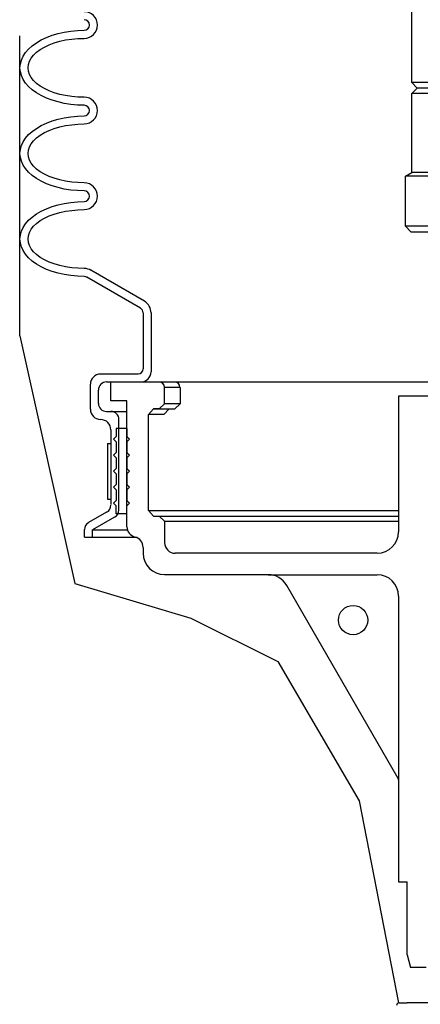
# Model space of a CAD drawing. Extents: x -169 to 7270, y -140 to 2984.
# Tile 92 of 256: x 954.56 to 959.24, y 349.87 to 361.38. Entities that reach past the tile are written whole.
import ezdxf

# ---------------------------------------------------------------- set-up
doc = ezdxf.new("R2010")
doc.units = 0
doc.header["$MEASUREMENT"] = 0
doc.layers.get('DEFPOINTS').update_dxf_attribs({"linetype": 'CONTINUOUS'})
for name, color, linetype in [('FACE-SEAL-ADAPTOR', 3, 'CONTINUOUS'), ('SPILL-BUCKET', 1, 'CONTINUOUS'), ('SWIVEL-ADAPTOR', 1, 'CONTINUOUS')]:
    doc.layers.add(name, color=color, linetype=linetype)

msp = doc.modelspace()

# ---------------------------------------------------------------- linework, layer by layer
at = {"layer": 'DEFPOINTS', "linetype": 'Continuous'}
for points in [[(954.56171, 357.68077), (954.56171, 361.18815)], [(954.56171, 357.68077), (955.20597, 354.78815), (956.5624, 354.38156), (957.57975, 353.87329), (958.52933, 352.24693), (958.99084, 349.88262)]]:
    msp.add_lwpolyline(points, dxfattribs=at)
at = {"layer": 'FACE-SEAL-ADAPTOR', "color": 1, "linetype": 'Continuous'}
for p in [(958.99683, 349.8832), (964.06112, 349.8832)]:
    msp.add_line(p, (959.09058, 349.8832), dxfattribs=at)
msp.add_arc((958.99683, 349.85195), 0.03125, 90, 180, dxfattribs=at)
at = {"layer": 'SPILL-BUCKET', "linetype": 'Continuous'}
for p, q in [((954.94054, 361.1952), (955.00985, 361.21546)), ((954.94054, 361.1952), (955.00985, 361.21546)), ((955.00985, 361.21546), (955.08341, 361.23252)), ((955.00985, 361.21546), (955.08341, 361.23252)), ((955.08341, 361.23252), (955.15911, 361.24425)), ((955.08341, 361.23252), (955.15911, 361.24425)), ((955.15911, 361.24425), (955.23694, 361.25064)), ((955.15911, 361.24425), (955.23694, 361.25064)), ((955.23694, 361.25064), (955.31584, 361.25384)), ((955.23694, 361.25064), (955.31584, 361.25384)), ((954.70812, 361.07259), (954.75716, 361.10884)), ((954.70812, 361.07259), (954.75716, 361.10884)), ((954.75716, 361.10884), (954.81367, 361.14083)), ((954.75716, 361.10884), (954.81367, 361.14083)), ((954.81367, 361.14083), (954.87444, 361.16961)), ((954.81367, 361.14083), (954.87444, 361.16961)), ((954.87444, 361.16961), (954.94054, 361.1952)), ((954.87444, 361.16961), (954.94054, 361.1952)), ((954.90643, 361.08432), (954.96613, 361.10671)), ((954.96613, 361.10671), (955.0301, 361.1259)), ((955.0301, 361.1259), (955.09834, 361.14083)), ((955.09834, 361.14083), (955.16977, 361.15149)), ((955.16977, 361.15149), (955.24227, 361.15789)), ((955.24227, 361.15789), (955.31584, 361.16002)), ((954.6015, 360.95105), (954.63029, 360.9937)), ((954.6015, 360.95105), (954.63029, 360.9937)), ((954.63029, 360.9937), (954.66547, 361.03421)), ((954.63029, 360.9937), (954.66547, 361.03421)), ((954.66547, 361.03421), (954.70812, 361.07259)), ((954.66547, 361.03421), (954.70812, 361.07259)), ((954.72411, 360.96491), (954.7593, 360.99903)), ((954.7593, 360.99903), (954.80194, 361.02995)), ((954.80194, 361.02995), (954.85099, 361.05873)), ((954.85099, 361.05873), (954.90643, 361.08432)), ((954.56952, 360.86149), (954.58124, 360.90627)), ((954.56952, 360.86149), (954.58124, 360.90627)), ((954.58124, 360.90627), (954.6015, 360.95105)), ((954.58124, 360.90627), (954.6015, 360.95105)), ((954.66334, 360.85403), (954.67507, 360.89241)), ((954.67507, 360.89241), (954.69533, 360.92973)), ((954.69533, 360.92973), (954.72411, 360.96491)), ((954.56525, 360.81565), (954.56952, 360.86149)), ((954.56525, 360.81565), (954.56952, 360.86149)), ((954.56952, 360.7698), (954.56525, 360.81565)), ((954.58124, 360.72502), (954.56952, 360.7698)), ((954.65907, 360.81565), (954.66334, 360.85403)), ((954.66334, 360.77726), (954.65907, 360.81565)), ((954.67507, 360.73888), (954.66334, 360.77726)), ((954.6015, 360.68024), (954.58124, 360.72502)), ((954.63029, 360.6376), (954.6015, 360.68024)), ((954.66547, 360.59708), (954.63029, 360.6376)), ((954.69533, 360.70156), (954.67507, 360.73888)), ((954.72411, 360.66638), (954.69533, 360.70156)), ((954.7593, 360.63226), (954.72411, 360.66638)), ((954.80194, 360.60135), (954.7593, 360.63226)), ((954.70812, 360.5587), (954.66547, 360.59708)), ((954.75716, 360.52245), (954.70812, 360.5587)), ((954.81367, 360.49046), (954.75716, 360.52245)), ((954.85099, 360.57256), (954.80194, 360.60135)), ((954.90643, 360.54697), (954.85099, 360.57256)), ((954.96613, 360.52458), (954.90643, 360.54697)), ((955.0301, 360.50539), (954.96613, 360.52458)), ((954.87444, 360.46168), (954.81367, 360.49046)), ((954.94054, 360.43609), (954.87444, 360.46168)), ((955.00985, 360.41583), (954.94054, 360.43609)), ((955.08341, 360.39877), (955.00985, 360.41583)), ((955.09834, 360.49046), (955.0301, 360.50539)), ((955.16977, 360.4798), (955.09834, 360.49046)), ((955.24227, 360.47341), (955.16977, 360.4798)), ((955.31584, 360.47127), (955.24227, 360.47341)), ((955.15911, 360.38705), (955.08341, 360.39877)), ((955.23694, 360.38065), (955.15911, 360.38705)), ((955.31584, 360.37745), (955.23694, 360.38065)), ((954.87444, 360.16955), (954.94054, 360.19407)), ((954.87444, 360.16955), (954.94054, 360.19407)), ((954.94054, 360.19407), (955.00985, 360.21433)), ((954.94054, 360.19407), (955.00985, 360.21433)), ((955.00985, 360.21433), (955.08341, 360.23138)), ((955.00985, 360.21433), (955.08341, 360.23138)), ((955.08341, 360.23138), (955.15911, 360.24311)), ((955.08341, 360.23138), (955.15911, 360.24311)), ((955.15911, 360.24311), (955.23694, 360.25058)), ((955.15911, 360.24311), (955.23694, 360.25058)), ((955.23694, 360.25058), (955.31584, 360.25271)), ((955.23694, 360.25058), (955.31584, 360.25271)), ((954.66547, 360.03414), (954.70812, 360.07253)), ((954.66547, 360.03414), (954.70812, 360.07253)), ((954.70812, 360.07253), (954.75716, 360.10771)), ((954.70812, 360.07253), (954.75716, 360.10771)), ((954.75716, 360.10771), (954.81367, 360.13969)), ((954.75716, 360.10771), (954.81367, 360.13969)), ((954.80194, 360.02881), (954.85099, 360.0576)), ((954.81367, 360.13969), (954.87444, 360.16955)), ((954.81367, 360.13969), (954.87444, 360.16955)), ((954.85099, 360.0576), (954.90643, 360.08425)), ((954.90643, 360.08425), (954.96613, 360.10558)), ((954.96613, 360.10558), (955.0301, 360.12477)), ((955.0301, 360.12477), (955.09834, 360.13969)), ((955.09834, 360.13969), (955.16977, 360.15036)), ((955.16977, 360.15036), (955.24227, 360.15675)), ((955.24227, 360.15675), (955.31584, 360.15888)), ((954.58124, 359.9062), (954.6015, 359.94992)), ((954.58124, 359.9062), (954.6015, 359.94992)), ((954.6015, 359.94992), (954.63029, 359.99256)), ((954.6015, 359.94992), (954.63029, 359.99256)), ((954.63029, 359.99256), (954.66547, 360.03414)), ((954.63029, 359.99256), (954.66547, 360.03414)), ((954.69533, 359.92859), (954.72411, 359.96378)), ((954.72411, 359.96378), (954.7593, 359.99789)), ((954.7593, 359.99789), (954.80194, 360.02881)), ((954.56525, 359.81451), (954.56952, 359.86036)), ((954.56525, 359.81451), (954.56952, 359.86036)), ((954.56952, 359.86036), (954.58124, 359.9062)), ((954.56952, 359.86036), (954.58124, 359.9062)), ((954.65907, 359.81451), (954.66334, 359.8529)), ((954.66334, 359.8529), (954.67507, 359.89128)), ((954.67507, 359.89128), (954.69533, 359.92859)), ((954.56952, 359.76867), (954.56525, 359.81451)), ((954.58124, 359.72389), (954.56952, 359.76867)), ((954.6015, 359.67911), (954.58124, 359.72389)), ((954.66334, 359.77613), (954.65907, 359.81451)), ((954.67507, 359.73775), (954.66334, 359.77613)), ((954.69533, 359.7015), (954.67507, 359.73775)), ((954.63029, 359.63646), (954.6015, 359.67911)), ((954.66547, 359.59595), (954.63029, 359.63646)), ((954.72411, 359.66525), (954.69533, 359.7015)), ((954.7593, 359.6322), (954.72411, 359.66525)), ((954.80194, 359.60021), (954.7593, 359.6322)), ((954.85099, 359.57143), (954.80194, 359.60021)), ((954.70812, 359.55757), (954.66547, 359.59595)), ((954.75716, 359.52132), (954.70812, 359.55757)), ((954.81367, 359.48933), (954.75716, 359.52132)), ((954.87444, 359.46054), (954.81367, 359.48933)), ((954.90643, 359.54584), (954.85099, 359.57143)), ((954.96613, 359.52345), (954.90643, 359.54584)), ((955.0301, 359.50532), (954.96613, 359.52345)), ((955.09834, 359.4904), (955.0301, 359.50532)), ((955.16977, 359.47974), (955.09834, 359.4904)), ((954.94054, 359.43602), (954.87444, 359.46054)), ((955.00985, 359.4147), (954.94054, 359.43602)), ((955.08341, 359.39871), (955.00985, 359.4147)), ((955.15911, 359.38698), (955.08341, 359.39871)), ((955.23694, 359.37952), (955.15911, 359.38698)), ((955.24227, 359.47334), (955.16977, 359.47974)), ((955.31584, 359.37738), (955.23694, 359.37952)), ((955.31584, 359.47121), (955.24227, 359.47334)), ((955.23694, 359.24944), (955.31584, 359.25158)), ((955.23694, 359.24944), (955.31584, 359.25158)), ((954.75716, 359.10658), (954.81367, 359.13963)), ((954.75716, 359.10658), (954.81367, 359.13963)), ((954.81367, 359.13963), (954.87444, 359.16841)), ((954.81367, 359.13963), (954.87444, 359.16841)), ((954.87444, 359.16841), (954.94054, 359.19294)), ((954.87444, 359.16841), (954.94054, 359.19294)), ((954.94054, 359.19294), (955.00985, 359.21426)), ((954.94054, 359.19294), (955.00985, 359.21426)), ((955.00985, 359.21426), (955.08341, 359.23025)), ((955.00985, 359.21426), (955.08341, 359.23025)), ((955.0301, 359.12364), (955.09834, 359.13856)), ((955.08341, 359.23025), (955.15911, 359.24198)), ((955.08341, 359.23025), (955.15911, 359.24198)), ((955.09834, 359.13856), (955.16977, 359.14922)), ((955.15911, 359.24198), (955.23694, 359.24944)), ((955.15911, 359.24198), (955.23694, 359.24944)), ((955.16977, 359.14922), (955.24227, 359.15562)), ((955.24227, 359.15562), (955.31584, 359.15775)), ((954.63029, 358.9925), (954.66547, 359.03301)), ((954.63029, 358.9925), (954.66547, 359.03301)), ((954.66547, 359.03301), (954.70812, 359.07139)), ((954.66547, 359.03301), (954.70812, 359.07139)), ((954.70812, 359.07139), (954.75716, 359.10658)), ((954.70812, 359.07139), (954.75716, 359.10658)), ((954.7593, 358.99676), (954.80194, 359.02875)), ((954.80194, 359.02875), (954.85099, 359.05753)), ((954.85099, 359.05753), (954.90643, 359.08312)), ((954.90643, 359.08312), (954.96613, 359.10551)), ((954.96613, 359.10551), (955.0301, 359.12364)), ((954.58124, 358.90507), (954.6015, 358.94878)), ((954.58124, 358.90507), (954.6015, 358.94878)), ((954.6015, 358.94878), (954.63029, 358.9925)), ((954.6015, 358.94878), (954.63029, 358.9925)), ((954.67507, 358.89014), (954.69533, 358.92746)), ((954.69533, 358.92746), (954.72411, 358.96371)), ((954.72411, 358.96371), (954.7593, 358.99676)), ((954.56525, 358.81445), (954.56952, 358.86029)), ((954.56525, 358.81445), (954.56952, 358.86029)), ((954.56952, 358.7686), (954.56525, 358.81445)), ((954.56952, 358.86029), (954.58124, 358.90507)), ((954.56952, 358.86029), (954.58124, 358.90507)), ((954.65907, 358.81445), (954.66334, 358.85283)), ((954.66334, 358.775), (954.65907, 358.81445)), ((954.66334, 358.85283), (954.67507, 358.89014)), ((954.58124, 358.72276), (954.56952, 358.7686)), ((954.6015, 358.67904), (954.58124, 358.72276)), ((954.63029, 358.6364), (954.6015, 358.67904)), ((954.67507, 358.73768), (954.66334, 358.775)), ((954.69533, 358.70037), (954.67507, 358.73768)), ((954.72411, 358.66518), (954.69533, 358.70037)), ((954.66547, 358.59482), (954.63029, 358.6364)), ((954.70812, 358.55643), (954.66547, 358.59482)), ((954.7593, 358.63106), (954.72411, 358.66518)), ((954.80194, 358.59908), (954.7593, 358.63106)), ((954.85099, 358.57029), (954.80194, 358.59908)), ((954.90643, 358.5447), (954.85099, 358.57029)), ((954.75716, 358.52125), (954.70812, 358.55643)), ((954.81367, 358.4882), (954.75716, 358.52125)), ((954.87444, 358.45941), (954.81367, 358.4882)), ((954.94054, 358.43489), (954.87444, 358.45941)), ((954.96613, 358.52232), (954.90643, 358.5447)), ((955.0301, 358.50419), (954.96613, 358.52232)), ((955.09834, 358.48926), (955.0301, 358.50419)), ((955.16977, 358.4786), (955.09834, 358.48926)), ((955.24227, 358.47221), (955.16977, 358.4786)), ((955.31584, 358.47007), (955.24227, 358.47221)), ((956.02057, 358.08625), (955.39367, 358.44875)), ((955.00985, 358.41357), (954.94054, 358.43489)), ((955.08341, 358.39757), (955.00985, 358.41357)), ((955.15911, 358.38585), (955.08341, 358.39757)), ((955.23694, 358.37838), (955.15911, 358.38585)), ((955.31584, 358.37625), (955.23694, 358.37838)), ((955.97366, 358.00522), (955.34675, 358.36772)), ((956.00458, 357.95085), (956.00458, 357.29622)), ((956.0984, 357.95085), (956.0984, 357.2621)), ((955.50775, 357.23652), (955.94487, 357.23652)), ((955.38833, 356.82391), (955.38833, 357.11604)), ((955.57598, 357.14269), (955.97793, 357.14269)), ((955.62822, 356.92306), (955.62822, 357.14269)), ((955.62822, 356.92306), (955.62822, 357.14269)), ((955.62822, 357.14269), (955.81587, 357.14269)), ((955.62822, 357.14269), (959.33559, 357.14269)), ((955.94168, 357.14269), (959.33559, 357.14269)), ((956.25513, 356.88894), (956.25513, 357.07979)), ((956.43638, 357.07979), (956.25513, 357.07979)), ((956.43638, 357.07979), (956.43638, 356.88894)), ((955.48216, 356.89214), (955.48216, 357.04887)), ((958.98985, 356.97744), (958.98985, 355.39098)), ((959.33559, 356.97744), (958.98985, 356.97744)), ((955.81587, 356.92306), (955.62822, 356.92306)), ((955.81587, 355.45068), (955.81587, 356.92306)), ((956.19223, 356.82711), (956.25513, 356.88894)), ((956.43638, 356.88894), (956.25513, 356.88894)), ((956.37348, 356.82711), (956.43638, 356.88894)), ((955.57598, 356.79832), (955.62822, 356.79832)), ((955.62822, 356.79832), (955.81587, 356.79832)), ((956.06535, 356.7642), (956.12719, 356.82711)), ((956.2466, 356.7642), (956.06535, 356.7642)), ((956.06642, 355.63833), (956.06642, 356.7642)), ((956.12719, 356.82711), (956.37348, 356.82711)), ((956.12719, 356.82711), (956.28605, 356.82711)), ((956.19223, 356.82711), (956.12719, 356.82711)), ((956.2466, 356.7642), (956.30844, 356.82711)), ((955.72205, 355.64579), (955.72205, 356.7045)), ((955.62822, 356.58402), (955.62822, 355.71083)), ((955.65914, 356.47527), (955.69113, 356.50619)), ((955.69113, 356.60001), (955.69113, 356.50619)), ((955.81587, 356.60001), (955.69113, 356.60001)), ((955.81587, 356.60001), (955.81587, 356.50619)), ((955.84679, 356.47527), (955.81587, 356.50619)), ((955.65914, 356.47527), (955.69113, 356.44435)), ((955.69113, 356.44435), (955.69113, 356.31854)), ((955.84679, 356.47527), (955.81587, 356.44435)), ((955.81587, 356.44435), (955.81587, 356.31854)), ((955.65914, 356.28762), (955.69113, 356.31854)), ((955.65914, 356.28762), (955.69113, 356.25671)), ((955.84679, 356.28762), (955.81587, 356.31854)), ((955.84679, 356.28762), (955.81587, 356.25671)), ((955.69113, 356.25671), (955.69113, 356.1309)), ((955.81587, 356.25671), (955.81587, 356.1309)), ((955.65914, 356.09998), (955.69113, 356.1309)), ((955.65914, 356.09998), (955.69113, 356.06906)), ((955.69113, 356.06906), (955.69113, 355.94325)), ((955.84679, 356.09998), (955.81587, 356.1309)), ((955.84679, 356.09998), (955.81587, 356.06906)), ((955.81587, 356.06906), (955.81587, 355.94325)), ((955.65914, 355.91233), (955.69113, 355.94325)), ((955.84679, 355.91233), (955.81587, 355.94325)), ((955.65914, 355.91233), (955.69113, 355.88142)), ((955.69113, 355.88142), (955.69113, 355.75561)), ((955.84679, 355.91233), (955.81587, 355.88142)), ((955.81587, 355.88142), (955.81587, 355.75561)), ((955.65914, 355.72469), (955.69113, 355.75561)), ((955.65914, 355.72469), (955.69113, 355.69377)), ((955.69113, 355.59995), (955.69113, 355.69377)), ((955.84679, 355.72469), (955.81587, 355.75561)), ((955.84679, 355.72469), (955.81587, 355.69377)), ((955.81587, 355.59995), (955.81587, 355.69377)), ((955.57598, 355.61914), (955.36595, 355.49866)), ((955.69752, 355.59995), (955.69113, 355.60634)), ((955.81587, 355.59995), (955.69113, 355.59995)), ((956.06535, 355.63833), (958.98985, 355.63833)), ((956.12719, 355.57542), (956.06535, 355.63833)), ((956.12719, 355.57542), (956.19223, 355.57542)), ((956.25513, 355.51359), (956.19223, 355.57542)), ((956.19223, 355.57542), (958.98985, 355.57542)), ((955.6698, 355.56156), (955.41286, 355.41337)), ((956.25513, 355.51359), (958.98985, 355.51359)), ((956.25513, 355.51359), (956.25513, 355.26517)), ((955.31903, 355.32701), (955.31903, 355.41657)), ((955.41286, 355.41443), (955.81587, 355.41443)), ((955.41286, 355.32701), (955.41286, 355.41337)), ((955.31903, 355.32701), (955.41286, 355.32701)), ((955.41286, 355.32701), (955.92675, 355.32701)), ((956.00458, 355.20866), (956.00458, 355.14043)), ((958.74037, 355.14043), (956.37987, 355.14043)), ((957.4663, 354.88988), (956.25513, 354.88988)), ((957.4663, 354.88988), (958.74037, 354.88988)), ((958.98666, 352.50699), (957.68273, 354.76514)), ((958.98985, 354.64039), (958.98985, 351.29795)), ((958.98985, 351.29795), (959.08901, 351.29795)), ((959.08901, 350.44715), (959.08901, 351.29795)), ((959.08901, 350.44715), (959.12846, 350.29789)), ((959.31397, 350.29789), (959.12846, 350.29789))]:
    msp.add_line(p, q, dxfattribs=at)
at = {"layer": 'SPILL-BUCKET', "color": 7, "linetype": 'Continuous'}
for p, q in [((955.58771, 356.4241), (955.62822, 356.4241)), ((955.58771, 356.4241), (955.58771, 355.77373)), ((955.62822, 356.4241), (955.62822, 355.77373)), ((955.58771, 355.77373), (955.62822, 355.77373))]:
    msp.add_line(p, q, dxfattribs=at)
at = {"layer": 'SPILL-BUCKET', "linetype": 'Continuous'}
msp.add_circle((958.4589, 354.35893), 0.17165, dxfattribs=at)
for centre, radius, start, end in [((955.31584, 361.31568), 0.15566, 0, 90), ((955.31584, 361.31568), 0.06184, 0, 90), ((955.31584, 361.31568), 0.15566, 270, 0), ((955.31584, 361.31568), 0.06184, 270, 0), ((955.31584, 360.31561), 0.15566, 0, 90), ((955.31584, 360.31561), 0.06184, 0, 90), ((955.31584, 360.31561), 0.15566, 270, 0), ((955.31584, 360.31561), 0.06184, 270, 0), ((955.31584, 359.31448), 0.15566, 0, 90), ((955.31584, 359.31448), 0.06184, 0, 90), ((955.31584, 359.31448), 0.06184, 270, 0), ((955.31584, 359.31448), 0.15566, 270, 0), ((955.31584, 358.31335), 0.15566, 58.161053, 90), ((955.31584, 358.31335), 0.15566, 58.161053, 90), ((955.31584, 358.31335), 0.06184, 57.680383, 90), ((955.31584, 358.31335), 0.06184, 57.680383, 90), ((955.94168, 357.95085), 0.06184, 0, 59.886267), ((955.94168, 357.95085), 0.15566, 0, 59.913495), ((955.94487, 357.29622), 0.05971, 270, 0), ((955.50775, 357.11604), 0.11941, 90, 180), ((955.97793, 357.2621), 0.11941, 270, 0), ((955.57598, 357.04887), 0.09382, 90, 180), ((956.19223, 357.07979), 0.06184, 0, 90), ((956.37348, 357.07979), 0.06184, 0, 90), ((955.57598, 356.89214), 0.09382, 180, 270), ((955.50775, 356.82391), 0.11941, 180, 270), ((955.62822, 356.7045), 0.09382, 0, 90), ((955.50775, 356.58402), 0.11941, 0, 90), ((955.5344, 355.70336), 0.09382, 296.565051, 0), ((955.62822, 355.64579), 0.09382, 296.565051, 0), ((955.41286, 355.41657), 0.09382, 120.068583, 180), ((955.94061, 355.45068), 0.12474, 180, 256.083123), ((958.74037, 355.39098), 0.24948, 270, 0), ((955.87984, 355.20866), 0.12474, 0, 76.083123), ((956.37987, 355.26517), 0.12474, 180, 270), ((956.25513, 355.14043), 0.24948, 180, 270), ((957.4663, 354.64039), 0.24948, 29.957199, 90), ((958.74037, 354.64039), 0.24948, 0, 90), ((958.96, 352.49206), 0.02985, 0, 30.256437)]:
    msp.add_arc(centre, radius, start, end, dxfattribs=at)
at = {"layer": 'SWIVEL-ADAPTOR', "color": 1, "linetype": 'Continuous'}
for p, q in [((959.14423, 360.64185), (959.14423, 361.56707)), ((959.14423, 360.64185), (959.14423, 361.56707)), ((959.14423, 360.64185), (959.20673, 360.57935)), ((959.20673, 360.57935), (959.14423, 360.51685)), ((959.14423, 359.59164), (959.14423, 360.51685)), ((959.14423, 359.59164), (959.14423, 360.51685)), ((959.07052, 359.5489), (959.14423, 359.59164)), ((959.07052, 359.5489), (959.14423, 359.59164)), ((959.07052, 358.96237), (959.07052, 359.5489)), ((959.07052, 358.96237), (959.07052, 359.5489)), ((959.13302, 358.89987), (959.07052, 358.96237)), ((959.13302, 358.89987), (959.07052, 358.96237)), ((959.13302, 358.89987), (964.00802, 358.89987))]:
    msp.add_line(p, q, dxfattribs=at)
at = {"layer": 'SWIVEL-ADAPTOR', "color": 7}
for p, q in [((963.9968, 360.64185), (959.14423, 360.64185)), ((963.9968, 360.51685), (959.14423, 360.51685)), ((964.07052, 359.5489), (959.07052, 359.5489)), ((964.07052, 358.96237), (959.07052, 358.96237))]:
    msp.add_line(p, q, dxfattribs=at)
at = {"layer": 'SWIVEL-ADAPTOR', "color": 1}
for p, q in [((963.9343, 360.57935), (959.20673, 360.57935)), ((963.9968, 359.59164), (959.14423, 359.59164))]:
    msp.add_line(p, q, dxfattribs=at)

doc.saveas('drawing.dxf')
